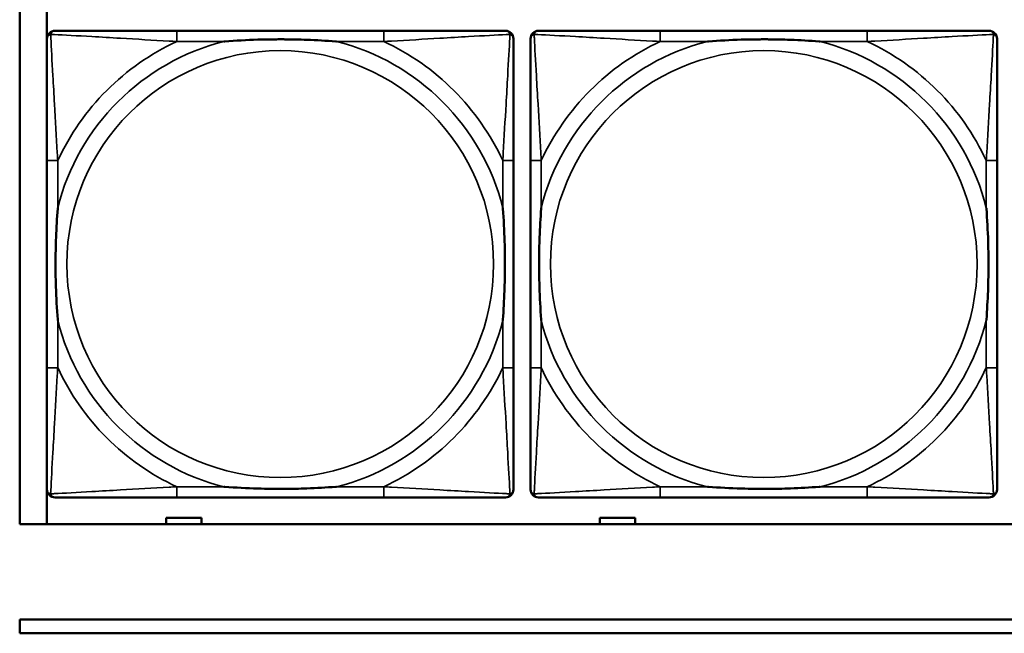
# Model space of a CAD drawing. Header units: inches. Extents: x -32 to 29.2, y -14.4 to 22.6.
# Tile 4 of 256: x -27.8 to -26.4, y -8.7 to -7.8. Entities that reach past the tile are written whole.
import ezdxf

# ---------------------------------------------------------------- set-up
doc = ezdxf.new("R2010")
doc.units = ezdxf.units.IN
doc.header["$MEASUREMENT"] = 0
doc.layers.add('Visible (ANSI)', color=7, linetype='Continuous', lineweight=50)
doc.layers.add('Visible Narrow (ANSI)', color=7, linetype='Continuous', lineweight=35)

msp = doc.modelspace()

# ---------------------------------------------------------------- linework, layer by layer
at = {"layer": 'Visible (ANSI)'}
for p, q in [((-27.8004, -8.528), (-27.8004, -6.3234)), ((-27.7604, -8.528), (-27.7604, -7.7633)), ((-27.2658, -7.8037), (-27.5697, -7.8037)), ((-26.5558, -7.8037), (-26.8597, -7.8037)), ((-27.7603, -7.9942), (-27.7603, -8.2982)), ((-27.0753, -8.2982), (-27.0753, -7.9942)), ((-27.0503, -7.9942), (-27.0503, -8.2982)), ((-26.3653, -8.2982), (-26.3653, -7.9942)), ((-27.5697, -8.4887), (-27.2658, -8.4887)), ((-26.8597, -8.4887), (-26.5558, -8.4887)), ((-5.0254, -8.528), (-27.8004, -8.528)), ((-27.5854, -8.528), (-27.5854, -8.5186)), ((-27.5854, -8.5186), (-27.5334, -8.5186)), ((-27.5334, -8.5186), (-27.5334, -8.528)), ((-26.9484, -8.528), (-26.9484, -8.5186)), ((-26.9484, -8.5186), (-26.8964, -8.5186)), ((-26.8964, -8.5186), (-26.8964, -8.528)), ((-27.8004, -8.668), (-16.8129, -8.668)), ((-27.8004, -8.688), (-27.8004, -8.668)), ((-16.8129, -8.688), (-27.8004, -8.688))]:
    msp.add_line(p, q, dxfattribs=at)
for centre, start, end in [((-27.7485, -7.8155), 90, 180), ((-27.0871, -7.8155), 0, 90), ((-27.0385, -7.8155), 90, 180), ((-26.3771, -7.8155), 0, 90), ((-27.7485, -8.4769), 180, 270), ((-27.0871, -8.4769), 270, 360), ((-27.0385, -8.4769), 180, 270), ((-26.3771, -8.4769), 270, 360)]:
    msp.add_arc(centre, 0.0118, start, end, dxfattribs=at)
for points, knots in [([(-27.5697, -7.8037), (-27.5733, -7.8037), (-27.5769, -7.8037), (-27.5805, -7.8037), (-27.6137, -7.8037), (-27.6474, -7.8037), (-27.6783, -7.8037), (-27.7052, -7.8037), (-27.7308, -7.8037), (-27.7442, -7.8037), (-27.7458, -7.8037), (-27.7472, -7.8037), (-27.7485, -7.8037)], [0, 0, 0, 0, 0.0272471, 0.0272471, 0.0272471, 0.2790553, 0.2790553, 0.2790553, 0.4988354, 0.4988354, 0.4988354, 0.5252205, 0.5252205, 0.5252205, 0.5252205]), ([(-27.0871, -7.8037), (-27.102, -7.8037), (-27.1436, -7.8037), (-27.1842, -7.8037), (-27.2107, -7.8037), (-27.2386, -7.8037), (-27.2658, -7.8037)], [-0.5252205, -0.5252205, -0.5252205, -0.5252205, -0.20743, -0.20743, -0.20743, 0, 0, 0, 0]), ([(-26.8597, -7.8037), (-26.8633, -7.8037), (-26.8669, -7.8037), (-26.8705, -7.8037), (-26.9037, -7.8037), (-26.9374, -7.8037), (-26.9683, -7.8037), (-26.9952, -7.8037), (-27.0208, -7.8037), (-27.0342, -7.8037), (-27.0358, -7.8037), (-27.0372, -7.8037), (-27.0385, -7.8037)], [0, 0, 0, 0, 0.0272471, 0.0272471, 0.0272471, 0.2790553, 0.2790553, 0.2790553, 0.4988354, 0.4988354, 0.4988354, 0.5252205, 0.5252205, 0.5252205, 0.5252205]), ([(-26.3771, -7.8037), (-26.392, -7.8037), (-26.4336, -7.8037), (-26.4742, -7.8037), (-26.5007, -7.8037), (-26.5286, -7.8037), (-26.5558, -7.8037)], [-0.5252205, -0.5252205, -0.5252205, -0.5252205, -0.20743, -0.20743, -0.20743, 0, 0, 0, 0]), ([(-27.7603, -7.8155), (-27.7603, -7.8304), (-27.7603, -7.872), (-27.7603, -7.9126), (-27.7603, -7.9391), (-27.7603, -7.967), (-27.7603, -7.9942)], [-0.5252205, -0.5252205, -0.5252205, -0.5252205, -0.20743, -0.20743, -0.20743, 0, 0, 0, 0]), ([(-27.5005, -7.8194), (-27.5001, -7.8194), (-27.4996, -7.8194), (-27.4831, -7.8181), (-27.4671, -7.8173), (-27.4441, -7.8165), (-27.4374, -7.8164), (-27.4283, -7.8163), (-27.4258, -7.8163), (-27.4217, -7.8163), (-27.4201, -7.8162), (-27.417, -7.8162), (-27.4154, -7.8162), (-27.4119, -7.8163), (-27.4098, -7.8163), (-27.4036, -7.8163), (-27.3995, -7.8164), (-27.3898, -7.8166), (-27.3842, -7.8168), (-27.3644, -7.8175), (-27.3504, -7.8183), (-27.3359, -7.8194), (-27.3355, -7.8194), (-27.335, -7.8194)], [-0.416114, -0.416114, -0.416114, -0.416114, -0.4127691, -0.4127691, -0.2896446, -0.2896446, -0.2388934, -0.2388934, -0.2201881, -0.2201881, -0.2080204, -0.2080204, -0.196499, -0.196499, -0.1809939, -0.1809939, -0.149741, -0.149741, -0.1073162, -0.1073162, 0, 0, 0.0033356, 0.0033356, 0.0033356, 0.0033356]), ([(-27.0753, -7.9942), (-27.0753, -7.9907), (-27.0753, -7.9871), (-27.0753, -7.9835), (-27.0753, -7.9503), (-27.0753, -7.9166), (-27.0753, -7.8857), (-27.0753, -7.8588), (-27.0753, -7.8332), (-27.0753, -7.8198), (-27.0753, -7.8182), (-27.0753, -7.8167), (-27.0753, -7.8155)], [0, 0, 0, 0, 0.0272471, 0.0272471, 0.0272471, 0.2790553, 0.2790553, 0.2790553, 0.4988354, 0.4988354, 0.4988354, 0.5252205, 0.5252205, 0.5252205, 0.5252205]), ([(-27.0503, -7.8155), (-27.0503, -7.8304), (-27.0503, -7.872), (-27.0503, -7.9126), (-27.0503, -7.9391), (-27.0503, -7.967), (-27.0503, -7.9942)], [-0.5252205, -0.5252205, -0.5252205, -0.5252205, -0.20743, -0.20743, -0.20743, 0, 0, 0, 0]), ([(-26.7905, -7.8194), (-26.7901, -7.8194), (-26.7896, -7.8194), (-26.7731, -7.8181), (-26.7571, -7.8173), (-26.7341, -7.8165), (-26.7274, -7.8164), (-26.7183, -7.8163), (-26.7158, -7.8163), (-26.7117, -7.8163), (-26.7101, -7.8162), (-26.707, -7.8162), (-26.7054, -7.8162), (-26.7019, -7.8163), (-26.6998, -7.8163), (-26.6936, -7.8163), (-26.6895, -7.8164), (-26.6798, -7.8166), (-26.6742, -7.8168), (-26.6544, -7.8175), (-26.6404, -7.8183), (-26.6259, -7.8194), (-26.6255, -7.8194), (-26.625, -7.8194)], [-0.416114, -0.416114, -0.416114, -0.416114, -0.4127691, -0.4127691, -0.2896446, -0.2896446, -0.2388934, -0.2388934, -0.2201881, -0.2201881, -0.2080204, -0.2080204, -0.196499, -0.196499, -0.1809939, -0.1809939, -0.149741, -0.149741, -0.1073162, -0.1073162, 0, 0, 0.0033356, 0.0033356, 0.0033356, 0.0033356]), ([(-26.3653, -7.9942), (-26.3653, -7.9907), (-26.3653, -7.9871), (-26.3653, -7.9835), (-26.3653, -7.9503), (-26.3653, -7.9166), (-26.3653, -7.8857), (-26.3653, -7.8588), (-26.3653, -7.8332), (-26.3653, -7.8198), (-26.3653, -7.8182), (-26.3653, -7.8167), (-26.3653, -7.8155)], [0, 0, 0, 0, 0.0272471, 0.0272471, 0.0272471, 0.2790553, 0.2790553, 0.2790553, 0.4988354, 0.4988354, 0.4988354, 0.5252205, 0.5252205, 0.5252205, 0.5252205]), ([(-27.7445, -8.2289), (-27.7446, -8.2285), (-27.7446, -8.2281), (-27.7459, -8.2116), (-27.7467, -8.1955), (-27.7474, -8.1725), (-27.7476, -8.1658), (-27.7477, -8.1567), (-27.7477, -8.1542), (-27.7477, -8.1501), (-27.7477, -8.1485), (-27.7477, -8.1454), (-27.7477, -8.1439), (-27.7477, -8.1403), (-27.7477, -8.1382), (-27.7476, -8.1321), (-27.7476, -8.1279), (-27.7474, -8.1182), (-27.7472, -8.1126), (-27.7465, -8.0928), (-27.7457, -8.0788), (-27.7446, -8.0643), (-27.7446, -8.0639), (-27.7445, -8.0634)], [-0.416114, -0.416114, -0.416114, -0.416114, -0.4127691, -0.4127691, -0.2896446, -0.2896446, -0.2388934, -0.2388934, -0.2201881, -0.2201881, -0.2080204, -0.2080204, -0.196499, -0.196499, -0.1809939, -0.1809939, -0.149741, -0.149741, -0.1073162, -0.1073162, 0, 0, 0.0033356, 0.0033356, 0.0033356, 0.0033356]), ([(-27.091, -8.0634), (-27.091, -8.0639), (-27.0909, -8.0643), (-27.0897, -8.0808), (-27.0888, -8.0969), (-27.0881, -8.1198), (-27.088, -8.1265), (-27.0879, -8.1357), (-27.0879, -8.1382), (-27.0878, -8.1423), (-27.0878, -8.1439), (-27.0878, -8.147), (-27.0878, -8.1485), (-27.0878, -8.1521), (-27.0879, -8.1541), (-27.0879, -8.1603), (-27.088, -8.1644), (-27.0882, -8.1742), (-27.0883, -8.1798), (-27.0891, -8.1995), (-27.0898, -8.2136), (-27.0909, -8.2281), (-27.091, -8.2285), (-27.091, -8.2289)], [-0.416114, -0.416114, -0.416114, -0.416114, -0.4127691, -0.4127691, -0.2896446, -0.2896446, -0.2388934, -0.2388934, -0.2201881, -0.2201881, -0.2080204, -0.2080204, -0.196499, -0.196499, -0.1809939, -0.1809939, -0.149741, -0.149741, -0.1073162, -0.1073162, 0, 0, 0.0033356, 0.0033356, 0.0033356, 0.0033356]), ([(-27.0345, -8.2289), (-27.0346, -8.2285), (-27.0346, -8.2281), (-27.0359, -8.2116), (-27.0367, -8.1955), (-27.0374, -8.1725), (-27.0376, -8.1658), (-27.0377, -8.1567), (-27.0377, -8.1542), (-27.0377, -8.1501), (-27.0377, -8.1485), (-27.0377, -8.1454), (-27.0377, -8.1439), (-27.0377, -8.1403), (-27.0377, -8.1382), (-27.0376, -8.1321), (-27.0376, -8.1279), (-27.0374, -8.1182), (-27.0372, -8.1126), (-27.0365, -8.0928), (-27.0357, -8.0788), (-27.0346, -8.0643), (-27.0346, -8.0639), (-27.0345, -8.0634)], [-0.416114, -0.416114, -0.416114, -0.416114, -0.4127691, -0.4127691, -0.2896446, -0.2896446, -0.2388934, -0.2388934, -0.2201881, -0.2201881, -0.2080204, -0.2080204, -0.196499, -0.196499, -0.1809939, -0.1809939, -0.149741, -0.149741, -0.1073162, -0.1073162, 0, 0, 0.0033356, 0.0033356, 0.0033356, 0.0033356]), ([(-26.381, -8.0634), (-26.381, -8.0639), (-26.3809, -8.0643), (-26.3797, -8.0808), (-26.3788, -8.0969), (-26.3781, -8.1198), (-26.378, -8.1265), (-26.3779, -8.1357), (-26.3779, -8.1382), (-26.3778, -8.1423), (-26.3778, -8.1439), (-26.3778, -8.147), (-26.3778, -8.1485), (-26.3778, -8.1521), (-26.3779, -8.1541), (-26.3779, -8.1603), (-26.378, -8.1644), (-26.3782, -8.1742), (-26.3783, -8.1798), (-26.3791, -8.1995), (-26.3798, -8.2136), (-26.3809, -8.2281), (-26.381, -8.2285), (-26.381, -8.2289)], [-0.416114, -0.416114, -0.416114, -0.416114, -0.4127691, -0.4127691, -0.2896446, -0.2896446, -0.2388934, -0.2388934, -0.2201881, -0.2201881, -0.2080204, -0.2080204, -0.196499, -0.196499, -0.1809939, -0.1809939, -0.149741, -0.149741, -0.1073162, -0.1073162, 0, 0, 0.0033356, 0.0033356, 0.0033356, 0.0033356]), ([(-27.7603, -8.2982), (-27.7603, -8.3254), (-27.7603, -8.3532), (-27.7603, -8.3798), (-27.7603, -8.4204), (-27.7603, -8.462), (-27.7603, -8.4769)], [3.9382945, 3.9382945, 3.9382945, 3.9382945, 4.1457245, 4.1457245, 4.1457245, 4.463515, 4.463515, 4.463515, 4.463515]), ([(-27.0753, -8.4769), (-27.0753, -8.462), (-27.0753, -8.4204), (-27.0753, -8.3798), (-27.0753, -8.3532), (-27.0753, -8.3254), (-27.0753, -8.2982)], [-0.5252205, -0.5252205, -0.5252205, -0.5252205, -0.20743, -0.20743, -0.20743, 0, 0, 0, 0]), ([(-27.0503, -8.2982), (-27.0503, -8.3254), (-27.0503, -8.3532), (-27.0503, -8.3798), (-27.0503, -8.4204), (-27.0503, -8.462), (-27.0503, -8.4769)], [3.9382945, 3.9382945, 3.9382945, 3.9382945, 4.1457245, 4.1457245, 4.1457245, 4.463515, 4.463515, 4.463515, 4.463515]), ([(-26.3653, -8.4769), (-26.3653, -8.462), (-26.3653, -8.4204), (-26.3653, -8.3798), (-26.3653, -8.3532), (-26.3653, -8.3254), (-26.3653, -8.2982)], [-0.5252205, -0.5252205, -0.5252205, -0.5252205, -0.20743, -0.20743, -0.20743, 0, 0, 0, 0]), ([(-27.335, -8.473), (-27.3355, -8.473), (-27.3359, -8.473), (-27.3504, -8.4741), (-27.3644, -8.4749), (-27.3842, -8.4756), (-27.3898, -8.4758), (-27.3995, -8.476), (-27.4036, -8.4761), (-27.4098, -8.4761), (-27.4119, -8.4761), (-27.4154, -8.4761), (-27.417, -8.4761), (-27.4201, -8.4761), (-27.4217, -8.4761), (-27.4258, -8.4761), (-27.4283, -8.4761), (-27.4374, -8.476), (-27.4441, -8.4758), (-27.4671, -8.4751), (-27.4831, -8.4743), (-27.4996, -8.473), (-27.5001, -8.473), (-27.5005, -8.473)], [-0.4149464, -0.4149464, -0.4149464, -0.4149464, -0.41162, -0.41162, -0.3046026, -0.3046026, -0.2622958, -0.2622958, -0.23113, -0.23113, -0.215668, -0.215668, -0.2041787, -0.2041787, -0.1920448, -0.1920448, -0.1733916, -0.1733916, -0.1227817, -0.1227817, 0, 0, 0.0033356, 0.0033356, 0.0033356, 0.0033356]), ([(-26.625, -8.473), (-26.6255, -8.473), (-26.6259, -8.473), (-26.6404, -8.4741), (-26.6544, -8.4749), (-26.6742, -8.4756), (-26.6798, -8.4758), (-26.6895, -8.476), (-26.6936, -8.4761), (-26.6998, -8.4761), (-26.7019, -8.4761), (-26.7054, -8.4761), (-26.707, -8.4761), (-26.7101, -8.4761), (-26.7117, -8.4761), (-26.7158, -8.4761), (-26.7183, -8.4761), (-26.7274, -8.476), (-26.7341, -8.4758), (-26.7571, -8.4751), (-26.7731, -8.4743), (-26.7896, -8.473), (-26.7901, -8.473), (-26.7905, -8.473)], [-0.4149464, -0.4149464, -0.4149464, -0.4149464, -0.41162, -0.41162, -0.3046026, -0.3046026, -0.2622958, -0.2622958, -0.23113, -0.23113, -0.215668, -0.215668, -0.2041787, -0.2041787, -0.1920448, -0.1920448, -0.1733916, -0.1733916, -0.1227817, -0.1227817, 0, 0, 0.0033356, 0.0033356, 0.0033356, 0.0033356]), ([(-27.7485, -8.4887), (-27.7336, -8.4887), (-27.692, -8.4887), (-27.6513, -8.4887), (-27.6248, -8.4887), (-27.597, -8.4887), (-27.5697, -8.4887)], [-0.5252205, -0.5252205, -0.5252205, -0.5252205, -0.20743, -0.20743, -0.20743, 0, 0, 0, 0]), ([(-27.2658, -8.4887), (-27.2386, -8.4887), (-27.2107, -8.4887), (-27.1842, -8.4887), (-27.1436, -8.4887), (-27.102, -8.4887), (-27.0871, -8.4887)], [3.9382945, 3.9382945, 3.9382945, 3.9382945, 4.1457245, 4.1457245, 4.1457245, 4.463515, 4.463515, 4.463515, 4.463515]), ([(-27.0385, -8.4887), (-27.0236, -8.4887), (-26.982, -8.4887), (-26.9413, -8.4887), (-26.9148, -8.4887), (-26.887, -8.4887), (-26.8597, -8.4887)], [-0.5252205, -0.5252205, -0.5252205, -0.5252205, -0.20743, -0.20743, -0.20743, 0, 0, 0, 0]), ([(-26.5558, -8.4887), (-26.5286, -8.4887), (-26.5007, -8.4887), (-26.4742, -8.4887), (-26.4336, -8.4887), (-26.392, -8.4887), (-26.3771, -8.4887)], [3.9382945, 3.9382945, 3.9382945, 3.9382945, 4.1457245, 4.1457245, 4.1457245, 4.463515, 4.463515, 4.463515, 4.463515])]:
    msp.add_open_spline(points, degree=3, knots=knots, dxfattribs=at)
at = {"layer": 'Visible Narrow (ANSI)'}
for p, q in [((-27.5697, -7.8037), (-27.5697, -7.8194)), ((-27.2658, -7.8037), (-27.2658, -7.8194)), ((-26.8597, -7.8037), (-26.8597, -7.8194)), ((-26.5558, -7.8037), (-26.5558, -7.8194)), ((-27.5697, -7.8194), (-27.5005, -7.8194)), ((-27.335, -7.8194), (-27.2658, -7.8194)), ((-26.8597, -7.8194), (-26.7905, -7.8194)), ((-26.625, -7.8194), (-26.5558, -7.8194)), ((-27.7445, -7.9942), (-27.7603, -7.9942)), ((-27.7445, -8.0634), (-27.7445, -7.9942)), ((-27.0753, -7.9942), (-27.091, -7.9942)), ((-27.091, -7.9942), (-27.091, -8.0634)), ((-27.0345, -7.9942), (-27.0503, -7.9942)), ((-27.0345, -8.0634), (-27.0345, -7.9942)), ((-26.3653, -7.9942), (-26.381, -7.9942)), ((-26.381, -7.9942), (-26.381, -8.0634)), ((-27.7445, -8.2982), (-27.7445, -8.2289)), ((-27.091, -8.2289), (-27.091, -8.2982)), ((-27.0345, -8.2982), (-27.0345, -8.2289)), ((-26.381, -8.2289), (-26.381, -8.2982)), ((-27.7445, -8.2982), (-27.7603, -8.2982)), ((-27.0753, -8.2982), (-27.091, -8.2982)), ((-27.0345, -8.2982), (-27.0503, -8.2982)), ((-26.3653, -8.2982), (-26.381, -8.2982)), ((-27.5697, -8.473), (-27.5697, -8.4887)), ((-27.5005, -8.473), (-27.5697, -8.473)), ((-27.2658, -8.473), (-27.335, -8.473)), ((-27.2658, -8.473), (-27.2658, -8.4887)), ((-26.8597, -8.473), (-26.8597, -8.4887)), ((-26.7905, -8.473), (-26.8597, -8.473)), ((-26.5558, -8.473), (-26.625, -8.473)), ((-26.5558, -8.473), (-26.5558, -8.4887))]:
    msp.add_line(p, q, dxfattribs=at)
for centre in [(-27.4178, -8.1462), (-26.7078, -8.1462)]:
    msp.add_circle(centre, 0.3133, dxfattribs=at)
for centre, radius, start, end in [((-27.4178, -8.1462), 0.3371, 104.2103, 165.7897), ((-27.4178, -8.1462), 0.3604, 114.9407, 155.0593), ((-27.4178, -8.1462), 0.3371, 14.2103, 75.7897), ((-27.4178, -8.1462), 0.3604, 24.9407, 65.0593), ((-26.7078, -8.1462), 0.3371, 104.2103, 165.7897), ((-26.7078, -8.1462), 0.3604, 114.9407, 155.0593), ((-26.7078, -8.1462), 0.3371, 14.2103, 75.7897), ((-26.7078, -8.1462), 0.3604, 24.9407, 65.0593), ((-27.4178, -8.1462), 0.3371, 194.2103, 255.7897), ((-27.4178, -8.1462), 0.3371, 284.2103, 345.7897), ((-26.7078, -8.1462), 0.3371, 194.2103, 255.7897), ((-26.7078, -8.1462), 0.3371, 284.2103, 345.7897), ((-27.4178, -8.1462), 0.3604, 204.9407, 245.0593), ((-27.4178, -8.1462), 0.3604, 294.9407, 335.0593), ((-26.7078, -8.1462), 0.3604, 204.9407, 245.0593), ((-26.7078, -8.1462), 0.3604, 294.9407, 335.0593)]:
    msp.add_arc(centre, radius, start, end, dxfattribs=at)
for points, knots in [([(-27.755, -7.809), (-27.7548, -7.8084), (-27.7546, -7.8078), (-27.7541, -7.8068), (-27.7537, -7.8063), (-27.7531, -7.8056), (-27.7529, -7.8053), (-27.7525, -7.805), (-27.7523, -7.8049), (-27.752, -7.8046), (-27.7517, -7.8045), (-27.7511, -7.8042), (-27.7506, -7.804), (-27.7496, -7.8037), (-27.7491, -7.8037), (-27.7485, -7.8037)], [-0.00012419, -0.00012419, -0.00012419, -0.00012419, 0.00449537, 0.00449537, 0.00977487, 0.00977487, 0.01307456, 0.01307456, 0.0147244, 0.0147244, 0.01736415, 0.01736415, 0.02158775, 0.02158775, 0.02627331, 0.02627331, 0.02627331, 0.02627331]), ([(-27.0871, -7.8037), (-27.0865, -7.8037), (-27.0859, -7.8037), (-27.0849, -7.804), (-27.0845, -7.8042), (-27.0838, -7.8045), (-27.0836, -7.8046), (-27.0832, -7.8049), (-27.0831, -7.805), (-27.0827, -7.8053), (-27.0824, -7.8056), (-27.0818, -7.8063), (-27.0815, -7.8068), (-27.0809, -7.8078), (-27.0807, -7.8084), (-27.0805, -7.809)], [-0.02627331, -0.02627331, -0.02627331, -0.02627331, -0.02158775, -0.02158775, -0.01736415, -0.01736415, -0.0147244, -0.0147244, -0.01307456, -0.01307456, -0.00977487, -0.00977487, -0.00449537, -0.00449537, 0.00012419, 0.00012419, 0.00012419, 0.00012419]), ([(-27.045, -7.809), (-27.0448, -7.8084), (-27.0446, -7.8078), (-27.0441, -7.8068), (-27.0437, -7.8063), (-27.0431, -7.8056), (-27.0429, -7.8053), (-27.0425, -7.805), (-27.0423, -7.8049), (-27.042, -7.8046), (-27.0417, -7.8045), (-27.0411, -7.8042), (-27.0406, -7.804), (-27.0396, -7.8037), (-27.0391, -7.8037), (-27.0385, -7.8037)], [-0.00012419, -0.00012419, -0.00012419, -0.00012419, 0.00449537, 0.00449537, 0.00977487, 0.00977487, 0.01307456, 0.01307456, 0.0147244, 0.0147244, 0.01736415, 0.01736415, 0.02158775, 0.02158775, 0.02627331, 0.02627331, 0.02627331, 0.02627331]), ([(-26.3771, -7.8037), (-26.3765, -7.8037), (-26.3759, -7.8037), (-26.3749, -7.804), (-26.3745, -7.8042), (-26.3738, -7.8045), (-26.3736, -7.8046), (-26.3732, -7.8049), (-26.3731, -7.805), (-26.3727, -7.8053), (-26.3724, -7.8056), (-26.3718, -7.8063), (-26.3715, -7.8068), (-26.3709, -7.8078), (-26.3707, -7.8084), (-26.3705, -7.809)], [-0.02627331, -0.02627331, -0.02627331, -0.02627331, -0.02158775, -0.02158775, -0.01736415, -0.01736415, -0.0147244, -0.0147244, -0.01307456, -0.01307456, -0.00977487, -0.00977487, -0.00449537, -0.00449537, 0.00012419, 0.00012419, 0.00012419, 0.00012419]), ([(-27.7603, -7.8155), (-27.7603, -7.8149), (-27.7602, -7.8143), (-27.76, -7.8133), (-27.7598, -7.8129), (-27.7595, -7.8122), (-27.7593, -7.812), (-27.7591, -7.8116), (-27.759, -7.8115), (-27.7586, -7.8111), (-27.7584, -7.8108), (-27.7577, -7.8102), (-27.7572, -7.8099), (-27.7561, -7.8093), (-27.7556, -7.8091), (-27.755, -7.809)], [-0.02627331, -0.02627331, -0.02627331, -0.02627331, -0.02158775, -0.02158775, -0.01736415, -0.01736415, -0.0147244, -0.0147244, -0.01307456, -0.01307456, -0.00977487, -0.00977487, -0.00449537, -0.00449537, 0.00012419, 0.00012419, 0.00012419, 0.00012419]), ([(-27.7445, -7.9942), (-27.7447, -7.9905), (-27.745, -7.9867), (-27.7465, -7.9594), (-27.7479, -7.9352), (-27.7501, -7.8973), (-27.7509, -7.8833), (-27.7529, -7.848), (-27.754, -7.8279), (-27.7548, -7.8125), (-27.7549, -7.8107), (-27.755, -7.809)], [0, 0, 0, 0, 0.0278591, 0.0278591, 0.201273, 0.201273, 0.3066357, 0.3066357, 0.475216, 0.475216, 0.5007189, 0.5007189, 0.5007189, 0.5007189]), ([(-27.755, -7.809), (-27.7533, -7.809), (-27.7515, -7.8091), (-27.736, -7.81), (-27.7159, -7.811), (-27.6807, -7.813), (-27.6666, -7.8138), (-27.6288, -7.8161), (-27.6046, -7.8175), (-27.5773, -7.819), (-27.5735, -7.8192), (-27.5697, -7.8194)], [-0.5007189, -0.5007189, -0.5007189, -0.5007189, -0.475216, -0.475216, -0.3066357, -0.3066357, -0.201273, -0.201273, -0.0278591, -0.0278591, 0, 0, 0, 0]), ([(-27.2658, -7.8194), (-27.2621, -7.8192), (-27.2583, -7.819), (-27.2309, -7.8175), (-27.2068, -7.8161), (-27.1689, -7.8138), (-27.1549, -7.813), (-27.1196, -7.811), (-27.0995, -7.81), (-27.0841, -7.8091), (-27.0822, -7.809), (-27.0805, -7.809)], [0, 0, 0, 0, 0.0278591, 0.0278591, 0.201273, 0.201273, 0.3066357, 0.3066357, 0.475216, 0.475216, 0.5007189, 0.5007189, 0.5007189, 0.5007189]), ([(-27.0805, -7.809), (-27.0806, -7.8107), (-27.0807, -7.8125), (-27.0815, -7.8279), (-27.0826, -7.848), (-27.0846, -7.8833), (-27.0854, -7.8973), (-27.0876, -7.9352), (-27.0891, -7.9594), (-27.0906, -7.9867), (-27.0908, -7.9905), (-27.091, -7.9942)], [-0.5007189, -0.5007189, -0.5007189, -0.5007189, -0.475216, -0.475216, -0.3066357, -0.3066357, -0.201273, -0.201273, -0.0278591, -0.0278591, 0, 0, 0, 0]), ([(-27.0805, -7.809), (-27.08, -7.8091), (-27.0794, -7.8093), (-27.0784, -7.8099), (-27.0779, -7.8102), (-27.0772, -7.8108), (-27.0769, -7.8111), (-27.0766, -7.8115), (-27.0765, -7.8116), (-27.0762, -7.812), (-27.0761, -7.8122), (-27.0757, -7.8129), (-27.0756, -7.8133), (-27.0753, -7.8143), (-27.0753, -7.8149), (-27.0753, -7.8155)], [-0.00012419, -0.00012419, -0.00012419, -0.00012419, 0.00449537, 0.00449537, 0.00977487, 0.00977487, 0.01307456, 0.01307456, 0.0147244, 0.0147244, 0.01736415, 0.01736415, 0.02158775, 0.02158775, 0.02627331, 0.02627331, 0.02627331, 0.02627331]), ([(-27.0503, -7.8155), (-27.0503, -7.8149), (-27.0502, -7.8143), (-27.05, -7.8133), (-27.0498, -7.8129), (-27.0495, -7.8122), (-27.0493, -7.812), (-27.0491, -7.8116), (-27.049, -7.8115), (-27.0486, -7.8111), (-27.0484, -7.8108), (-27.0477, -7.8102), (-27.0472, -7.8099), (-27.0461, -7.8093), (-27.0456, -7.8091), (-27.045, -7.809)], [-0.02627331, -0.02627331, -0.02627331, -0.02627331, -0.02158775, -0.02158775, -0.01736415, -0.01736415, -0.0147244, -0.0147244, -0.01307456, -0.01307456, -0.00977487, -0.00977487, -0.00449537, -0.00449537, 0.00012419, 0.00012419, 0.00012419, 0.00012419]), ([(-27.0345, -7.9942), (-27.0347, -7.9905), (-27.035, -7.9867), (-27.0365, -7.9594), (-27.0379, -7.9352), (-27.0401, -7.8973), (-27.0409, -7.8833), (-27.0429, -7.848), (-27.044, -7.8279), (-27.0448, -7.8125), (-27.0449, -7.8107), (-27.045, -7.809)], [0, 0, 0, 0, 0.0278591, 0.0278591, 0.201273, 0.201273, 0.3066357, 0.3066357, 0.475216, 0.475216, 0.5007189, 0.5007189, 0.5007189, 0.5007189]), ([(-27.045, -7.809), (-27.0433, -7.809), (-27.0415, -7.8091), (-27.026, -7.81), (-27.0059, -7.811), (-26.9707, -7.813), (-26.9566, -7.8138), (-26.9188, -7.8161), (-26.8946, -7.8175), (-26.8673, -7.819), (-26.8635, -7.8192), (-26.8597, -7.8194)], [-0.5007189, -0.5007189, -0.5007189, -0.5007189, -0.475216, -0.475216, -0.3066357, -0.3066357, -0.201273, -0.201273, -0.0278591, -0.0278591, 0, 0, 0, 0]), ([(-26.5558, -7.8194), (-26.5521, -7.8192), (-26.5483, -7.819), (-26.5209, -7.8175), (-26.4968, -7.8161), (-26.4589, -7.8138), (-26.4449, -7.813), (-26.4096, -7.811), (-26.3895, -7.81), (-26.3741, -7.8091), (-26.3722, -7.809), (-26.3705, -7.809)], [0, 0, 0, 0, 0.0278591, 0.0278591, 0.201273, 0.201273, 0.3066357, 0.3066357, 0.475216, 0.475216, 0.5007189, 0.5007189, 0.5007189, 0.5007189]), ([(-26.3705, -7.809), (-26.3706, -7.8107), (-26.3707, -7.8125), (-26.3715, -7.8279), (-26.3726, -7.848), (-26.3746, -7.8833), (-26.3754, -7.8973), (-26.3776, -7.9352), (-26.3791, -7.9594), (-26.3806, -7.9867), (-26.3808, -7.9905), (-26.381, -7.9942)], [-0.5007189, -0.5007189, -0.5007189, -0.5007189, -0.475216, -0.475216, -0.3066357, -0.3066357, -0.201273, -0.201273, -0.0278591, -0.0278591, 0, 0, 0, 0]), ([(-26.3705, -7.809), (-26.37, -7.8091), (-26.3694, -7.8093), (-26.3684, -7.8099), (-26.3679, -7.8102), (-26.3672, -7.8108), (-26.3669, -7.8111), (-26.3666, -7.8115), (-26.3665, -7.8116), (-26.3662, -7.812), (-26.3661, -7.8122), (-26.3657, -7.8129), (-26.3656, -7.8133), (-26.3653, -7.8143), (-26.3653, -7.8149), (-26.3653, -7.8155)], [-0.00012419, -0.00012419, -0.00012419, -0.00012419, 0.00449537, 0.00449537, 0.00977487, 0.00977487, 0.01307456, 0.01307456, 0.0147244, 0.0147244, 0.01736415, 0.01736415, 0.02158775, 0.02158775, 0.02627331, 0.02627331, 0.02627331, 0.02627331]), ([(-27.755, -8.4834), (-27.7549, -8.4817), (-27.7548, -8.4799), (-27.754, -8.4645), (-27.7529, -8.4443), (-27.7509, -8.4091), (-27.7501, -8.3951), (-27.7479, -8.3572), (-27.7465, -8.333), (-27.745, -8.3057), (-27.7447, -8.3019), (-27.7445, -8.2982)], [-4.4390134, -4.4390134, -4.4390134, -4.4390134, -4.4135105, -4.4135105, -4.2449302, -4.2449302, -4.1395675, -4.1395675, -3.9661536, -3.9661536, -3.9382945, -3.9382945, -3.9382945, -3.9382945]), ([(-27.091, -8.2982), (-27.0908, -8.3019), (-27.0906, -8.3057), (-27.0891, -8.333), (-27.0876, -8.3572), (-27.0854, -8.3951), (-27.0846, -8.4091), (-27.0826, -8.4443), (-27.0815, -8.4645), (-27.0807, -8.4799), (-27.0806, -8.4817), (-27.0805, -8.4834)], [0, 0, 0, 0, 0.0278591, 0.0278591, 0.201273, 0.201273, 0.3066357, 0.3066357, 0.475216, 0.475216, 0.5007189, 0.5007189, 0.5007189, 0.5007189]), ([(-27.045, -8.4834), (-27.0449, -8.4817), (-27.0448, -8.4799), (-27.044, -8.4645), (-27.0429, -8.4443), (-27.0409, -8.4091), (-27.0401, -8.3951), (-27.0379, -8.3572), (-27.0365, -8.333), (-27.035, -8.3057), (-27.0347, -8.3019), (-27.0345, -8.2982)], [-4.4390134, -4.4390134, -4.4390134, -4.4390134, -4.4135105, -4.4135105, -4.2449302, -4.2449302, -4.1395675, -4.1395675, -3.9661536, -3.9661536, -3.9382945, -3.9382945, -3.9382945, -3.9382945]), ([(-26.381, -8.2982), (-26.3808, -8.3019), (-26.3806, -8.3057), (-26.3791, -8.333), (-26.3776, -8.3572), (-26.3754, -8.3951), (-26.3746, -8.4091), (-26.3726, -8.4443), (-26.3715, -8.4645), (-26.3707, -8.4799), (-26.3706, -8.4817), (-26.3705, -8.4834)], [0, 0, 0, 0, 0.0278591, 0.0278591, 0.201273, 0.201273, 0.3066357, 0.3066357, 0.475216, 0.475216, 0.5007189, 0.5007189, 0.5007189, 0.5007189]), ([(-27.755, -8.4834), (-27.7556, -8.4832), (-27.7561, -8.483), (-27.7572, -8.4825), (-27.7577, -8.4822), (-27.7584, -8.4816), (-27.7586, -8.4813), (-27.759, -8.4809), (-27.7591, -8.4808), (-27.7593, -8.4804), (-27.7595, -8.4801), (-27.7598, -8.4795), (-27.76, -8.4791), (-27.7602, -8.4781), (-27.7603, -8.4775), (-27.7603, -8.4769)], [-0.00012419, -0.00012419, -0.00012419, -0.00012419, 0.00449537, 0.00449537, 0.00977487, 0.00977487, 0.01307456, 0.01307456, 0.0147244, 0.0147244, 0.01736415, 0.01736415, 0.02158775, 0.02158775, 0.02627331, 0.02627331, 0.02627331, 0.02627331]), ([(-27.5697, -8.473), (-27.5735, -8.4732), (-27.5773, -8.4734), (-27.6046, -8.4749), (-27.6288, -8.4763), (-27.6666, -8.4785), (-27.6807, -8.4793), (-27.7159, -8.4813), (-27.736, -8.4824), (-27.7515, -8.4832), (-27.7533, -8.4833), (-27.755, -8.4834)], [0, 0, 0, 0, 0.0278591, 0.0278591, 0.201273, 0.201273, 0.3066357, 0.3066357, 0.475216, 0.475216, 0.5007189, 0.5007189, 0.5007189, 0.5007189]), ([(-27.7485, -8.4887), (-27.7491, -8.4887), (-27.7496, -8.4886), (-27.7506, -8.4884), (-27.7511, -8.4882), (-27.7517, -8.4879), (-27.752, -8.4878), (-27.7523, -8.4875), (-27.7525, -8.4874), (-27.7529, -8.487), (-27.7531, -8.4868), (-27.7537, -8.4861), (-27.7541, -8.4856), (-27.7546, -8.4845), (-27.7548, -8.484), (-27.755, -8.4834)], [-0.02627331, -0.02627331, -0.02627331, -0.02627331, -0.02158775, -0.02158775, -0.01736415, -0.01736415, -0.0147244, -0.0147244, -0.01307456, -0.01307456, -0.00977487, -0.00977487, -0.00449537, -0.00449537, 0.00012419, 0.00012419, 0.00012419, 0.00012419]), ([(-27.0805, -8.4834), (-27.0822, -8.4833), (-27.0841, -8.4832), (-27.0995, -8.4824), (-27.1196, -8.4813), (-27.1549, -8.4793), (-27.1689, -8.4785), (-27.2068, -8.4763), (-27.2309, -8.4749), (-27.2583, -8.4734), (-27.2621, -8.4732), (-27.2658, -8.473)], [-4.4390134, -4.4390134, -4.4390134, -4.4390134, -4.4135105, -4.4135105, -4.2449302, -4.2449302, -4.1395675, -4.1395675, -3.9661536, -3.9661536, -3.9382945, -3.9382945, -3.9382945, -3.9382945]), ([(-27.0805, -8.4834), (-27.0807, -8.484), (-27.0809, -8.4845), (-27.0815, -8.4856), (-27.0818, -8.4861), (-27.0824, -8.4868), (-27.0827, -8.487), (-27.0831, -8.4874), (-27.0832, -8.4875), (-27.0836, -8.4878), (-27.0838, -8.4879), (-27.0845, -8.4882), (-27.0849, -8.4884), (-27.0859, -8.4886), (-27.0865, -8.4887), (-27.0871, -8.4887)], [-0.00012419, -0.00012419, -0.00012419, -0.00012419, 0.00449537, 0.00449537, 0.00977487, 0.00977487, 0.01307456, 0.01307456, 0.0147244, 0.0147244, 0.01736415, 0.01736415, 0.02158775, 0.02158775, 0.02627331, 0.02627331, 0.02627331, 0.02627331]), ([(-27.0753, -8.4769), (-27.0753, -8.4775), (-27.0753, -8.4781), (-27.0756, -8.4791), (-27.0757, -8.4795), (-27.0761, -8.4801), (-27.0762, -8.4804), (-27.0765, -8.4808), (-27.0766, -8.4809), (-27.0769, -8.4813), (-27.0772, -8.4816), (-27.0779, -8.4822), (-27.0784, -8.4825), (-27.0794, -8.483), (-27.08, -8.4832), (-27.0805, -8.4834)], [-0.02627331, -0.02627331, -0.02627331, -0.02627331, -0.02158775, -0.02158775, -0.01736415, -0.01736415, -0.0147244, -0.0147244, -0.01307456, -0.01307456, -0.00977487, -0.00977487, -0.00449537, -0.00449537, 0.00012419, 0.00012419, 0.00012419, 0.00012419]), ([(-27.045, -8.4834), (-27.0456, -8.4832), (-27.0461, -8.483), (-27.0472, -8.4825), (-27.0477, -8.4822), (-27.0484, -8.4816), (-27.0486, -8.4813), (-27.049, -8.4809), (-27.0491, -8.4808), (-27.0493, -8.4804), (-27.0495, -8.4801), (-27.0498, -8.4795), (-27.05, -8.4791), (-27.0502, -8.4781), (-27.0503, -8.4775), (-27.0503, -8.4769)], [-0.00012419, -0.00012419, -0.00012419, -0.00012419, 0.00449537, 0.00449537, 0.00977487, 0.00977487, 0.01307456, 0.01307456, 0.0147244, 0.0147244, 0.01736415, 0.01736415, 0.02158775, 0.02158775, 0.02627331, 0.02627331, 0.02627331, 0.02627331]), ([(-26.8597, -8.473), (-26.8635, -8.4732), (-26.8673, -8.4734), (-26.8946, -8.4749), (-26.9188, -8.4763), (-26.9566, -8.4785), (-26.9707, -8.4793), (-27.0059, -8.4813), (-27.026, -8.4824), (-27.0415, -8.4832), (-27.0433, -8.4833), (-27.045, -8.4834)], [0, 0, 0, 0, 0.0278591, 0.0278591, 0.201273, 0.201273, 0.3066357, 0.3066357, 0.475216, 0.475216, 0.5007189, 0.5007189, 0.5007189, 0.5007189]), ([(-27.0385, -8.4887), (-27.0391, -8.4887), (-27.0396, -8.4886), (-27.0406, -8.4884), (-27.0411, -8.4882), (-27.0417, -8.4879), (-27.042, -8.4878), (-27.0423, -8.4875), (-27.0425, -8.4874), (-27.0429, -8.487), (-27.0431, -8.4868), (-27.0437, -8.4861), (-27.0441, -8.4856), (-27.0446, -8.4845), (-27.0448, -8.484), (-27.045, -8.4834)], [-0.02627331, -0.02627331, -0.02627331, -0.02627331, -0.02158775, -0.02158775, -0.01736415, -0.01736415, -0.0147244, -0.0147244, -0.01307456, -0.01307456, -0.00977487, -0.00977487, -0.00449537, -0.00449537, 0.00012419, 0.00012419, 0.00012419, 0.00012419]), ([(-26.3705, -8.4834), (-26.3722, -8.4833), (-26.3741, -8.4832), (-26.3895, -8.4824), (-26.4096, -8.4813), (-26.4449, -8.4793), (-26.4589, -8.4785), (-26.4968, -8.4763), (-26.5209, -8.4749), (-26.5483, -8.4734), (-26.5521, -8.4732), (-26.5558, -8.473)], [-4.4390134, -4.4390134, -4.4390134, -4.4390134, -4.4135105, -4.4135105, -4.2449302, -4.2449302, -4.1395675, -4.1395675, -3.9661536, -3.9661536, -3.9382945, -3.9382945, -3.9382945, -3.9382945]), ([(-26.3705, -8.4834), (-26.3707, -8.484), (-26.3709, -8.4845), (-26.3715, -8.4856), (-26.3718, -8.4861), (-26.3724, -8.4868), (-26.3727, -8.487), (-26.3731, -8.4874), (-26.3732, -8.4875), (-26.3736, -8.4878), (-26.3738, -8.4879), (-26.3745, -8.4882), (-26.3749, -8.4884), (-26.3759, -8.4886), (-26.3765, -8.4887), (-26.3771, -8.4887)], [-0.00012419, -0.00012419, -0.00012419, -0.00012419, 0.00449537, 0.00449537, 0.00977487, 0.00977487, 0.01307456, 0.01307456, 0.0147244, 0.0147244, 0.01736415, 0.01736415, 0.02158775, 0.02158775, 0.02627331, 0.02627331, 0.02627331, 0.02627331]), ([(-26.3653, -8.4769), (-26.3653, -8.4775), (-26.3653, -8.4781), (-26.3656, -8.4791), (-26.3657, -8.4795), (-26.3661, -8.4801), (-26.3662, -8.4804), (-26.3665, -8.4808), (-26.3666, -8.4809), (-26.3669, -8.4813), (-26.3672, -8.4816), (-26.3679, -8.4822), (-26.3684, -8.4825), (-26.3694, -8.483), (-26.37, -8.4832), (-26.3705, -8.4834)], [-0.02627331, -0.02627331, -0.02627331, -0.02627331, -0.02158775, -0.02158775, -0.01736415, -0.01736415, -0.0147244, -0.0147244, -0.01307456, -0.01307456, -0.00977487, -0.00977487, -0.00449537, -0.00449537, 0.00012419, 0.00012419, 0.00012419, 0.00012419])]:
    msp.add_open_spline(points, degree=3, knots=knots, dxfattribs=at)

doc.saveas('drawing.dxf')
